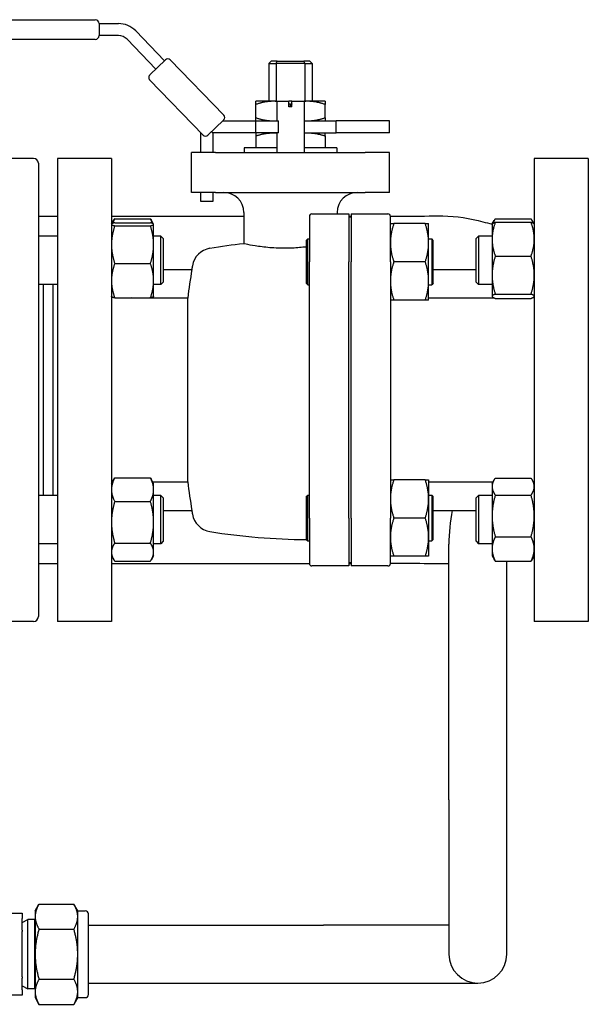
# Model space of a CAD drawing. Header units: inches. Extents: x 4 to 540, y 12 to 340.
# Tile 96 of 122: x 266 to 273, y 271 to 284. Entities that reach past the tile are written whole.
import ezdxf

# ---------------------------------------------------------------- set-up
doc = ezdxf.new("R2010")
doc.units = ezdxf.units.IN
doc.header["$LTSCALE"] = 16
doc.header["$MEASUREMENT"] = 0
doc.layers.get('0').update_dxf_attribs({"lineweight": 25})

msp = doc.modelspace()

# ---------------------------------------------------------------- linework, layer by layer
for p, q in [((260.825, 283.738), (266.654, 283.738)), ((266.704, 283.688), (266.954, 283.688)), ((266.704, 283.688), (266.704, 283.532)), ((267.178, 283.593), (267.552, 283.207)), ((266.654, 283.482), (260.825, 283.482)), ((266.954, 283.532), (266.704, 283.532)), ((267.44, 283.099), (267.066, 283.485)), ((267.36, 283.022), (267.563, 283.218)), ((267.627, 283.217), (268.319, 282.502)), ((268.933, 283.199), (268.903, 283.169)), ((268.903, 283.169), (268.998, 283.169)), ((268.903, 283.169), (268.903, 282.681)), ((269.01, 283.199), (268.933, 283.199)), ((268.998, 283.169), (268.998, 282.681)), ((269.37, 283.169), (268.998, 283.169)), ((269.01, 283.199), (269.359, 283.199)), ((269.436, 283.199), (269.359, 283.199)), ((269.37, 283.169), (269.37, 282.681)), ((269.37, 283.169), (269.466, 283.169)), ((269.436, 283.199), (269.466, 283.169)), ((269.466, 283.169), (269.466, 282.681)), ((268.052, 282.243), (267.359, 282.958)), ((268.959, 282.681), (268.734, 282.681)), ((268.734, 282.468), (268.734, 282.64)), ((269.008, 282.681), (268.959, 282.681)), ((269.008, 282.681), (269.164, 282.681)), ((269.008, 282.681), (269.008, 282.428)), ((269.164, 282.611), (269.164, 282.681)), ((269.204, 282.681), (269.164, 282.681)), ((269.204, 282.611), (269.164, 282.611)), ((269.184, 282.611), (269.184, 282.64)), ((269.204, 282.681), (269.361, 282.681)), ((269.204, 282.611), (269.204, 282.681)), ((269.409, 282.681), (269.361, 282.681)), ((269.361, 282.681), (269.361, 282.019)), ((269.634, 282.681), (269.409, 282.681)), ((269.634, 282.468), (269.634, 282.64)), ((268.318, 282.438), (268.115, 282.242)), ((268.307, 282.428), (268.736, 282.428)), ((268.736, 282.428), (269.028, 282.428)), ((268.736, 282.272), (268.736, 282.428)), ((269.028, 282.272), (269.028, 282.428)), ((269.361, 282.428), (269.775, 282.428)), ((270.468, 282.428), (269.775, 282.428)), ((269.775, 282.272), (269.775, 282.428)), ((270.468, 282.272), (270.468, 282.428)), ((268.024, 282.019), (268.024, 282.272)), ((268.18, 282.272), (268.164, 282.289)), ((268.736, 282.272), (268.18, 282.272)), ((268.18, 282.272), (268.18, 282.019)), ((268.734, 282.232), (268.734, 282.079)), ((269.028, 282.272), (268.736, 282.272)), ((269.008, 282.272), (269.008, 282.019)), ((269.361, 282.272), (269.775, 282.272)), ((269.634, 282.232), (269.634, 282.079)), ((270.468, 282.272), (269.775, 282.272)), ((269.008, 282.079), (268.585, 282.079)), ((268.585, 282.079), (268.585, 282.019)), ((269.784, 282.079), (269.361, 282.079)), ((269.784, 282.079), (269.784, 282.019)), ((265.854, 281.941), (265.229, 281.941)), ((266.164, 281.941), (266.164, 275.941)), ((266.864, 281.941), (266.164, 281.941)), ((266.864, 281.941), (266.864, 275.941)), ((268.214, 282.019), (267.9, 282.019)), ((267.9, 281.501), (267.9, 282.019)), ((268.214, 282.019), (270.154, 282.019)), ((270.468, 282.019), (270.154, 282.019)), ((270.468, 281.501), (270.468, 282.019)), ((272.344, 281.941), (272.344, 275.941)), ((273.044, 281.941), (272.344, 281.941)), ((273.044, 281.941), (273.044, 275.941)), ((265.917, 281.879), (265.917, 276.004)), ((268.214, 281.501), (267.9, 281.501)), ((268.024, 281.384), (268.024, 281.501)), ((268.18, 281.501), (268.18, 281.384)), ((268.214, 281.501), (270.154, 281.501)), ((270.468, 281.501), (270.154, 281.501)), ((268.18, 281.384), (268.024, 281.384)), ((265.917, 281.191), (266.164, 281.191)), ((266.864, 281.191), (268.579, 281.191)), ((266.906, 281.16), (267.369, 281.16)), ((268.579, 281.241), (268.579, 280.834)), ((269.429, 281.19), (269.429, 280.601)), ((269.461, 281.221), (269.939, 281.221)), ((269.789, 281.241), (269.789, 281.221)), ((269.939, 281.221), (269.939, 280.601)), ((269.939, 281.191), (269.969, 281.191)), ((269.969, 281.181), (269.939, 281.181)), ((269.969, 281.221), (270.448, 281.221)), ((269.969, 281.221), (269.969, 280.601)), ((270.479, 280.601), (270.479, 281.19)), ((266.864, 281.089), (266.865, 281.091)), ((266.865, 281.091), (266.894, 281.141)), ((266.906, 281.108), (267.369, 281.108)), ((266.906, 281.068), (267.369, 281.068)), ((267.41, 281.091), (267.381, 281.141)), ((267.411, 281.089), (267.41, 281.091)), ((267.411, 281.088), (267.411, 281.089)), ((267.411, 280.824), (267.411, 281.088)), ((270.931, 281.096), (270.524, 281.096)), ((270.975, 280.848), (270.975, 281.096)), ((271.797, 281.089), (271.799, 281.092)), ((271.797, 281.089), (271.797, 280.895)), ((271.799, 281.092), (271.824, 281.135)), ((271.839, 281.159), (272.302, 281.159)), ((271.839, 281.114), (272.302, 281.114)), ((272.343, 281.092), (272.318, 281.135)), ((272.344, 281.089), (272.343, 281.092)), ((266.164, 280.933), (265.917, 280.933)), ((267.505, 280.933), (267.411, 280.933)), ((267.505, 280.308), (267.505, 280.933)), ((267.536, 280.902), (267.505, 280.933)), ((271.589, 280.902), (271.62, 280.933)), ((271.62, 280.933), (271.62, 280.308)), ((271.797, 280.933), (271.62, 280.933)), ((267.411, 280.357), (267.411, 280.824)), ((267.536, 280.902), (267.536, 280.339)), ((269.389, 280.878), (269.409, 280.898)), ((269.389, 280.878), (269.389, 280.323)), ((269.409, 280.303), (269.409, 280.898)), ((269.409, 280.898), (269.429, 280.898)), ((270.975, 280.898), (271.015, 280.898)), ((270.975, 280.353), (270.975, 280.848)), ((271.015, 280.898), (271.015, 280.303)), ((271.035, 280.878), (271.015, 280.898)), ((271.035, 280.323), (271.035, 280.878)), ((271.589, 280.339), (271.589, 280.902)), ((271.797, 280.895), (271.797, 280.428)), ((271.839, 280.675), (272.302, 280.675)), ((266.906, 280.58), (267.369, 280.58)), ((269.429, 277.282), (269.429, 280.601)), ((269.939, 277.282), (269.939, 280.601)), ((269.969, 277.282), (269.969, 280.601)), ((270.479, 280.601), (270.479, 277.282)), ((270.931, 280.601), (270.524, 280.601)), ((267.536, 280.501), (267.906, 280.501)), ((271.035, 280.501), (271.589, 280.501)), ((271.797, 280.428), (271.797, 280.154)), ((266.164, 280.308), (265.917, 280.308)), ((265.979, 280.308), (265.979, 277.574)), ((266.104, 280.308), (266.104, 277.574)), ((267.411, 280.152), (267.411, 280.357)), ((267.505, 280.308), (267.411, 280.308)), ((267.536, 280.339), (267.505, 280.308)), ((269.389, 280.323), (269.409, 280.303)), ((269.409, 280.303), (269.429, 280.303)), ((270.975, 280.105), (270.975, 280.353)), ((270.975, 280.303), (271.015, 280.303)), ((271.035, 280.323), (271.015, 280.303)), ((271.589, 280.339), (271.62, 280.308)), ((271.797, 280.308), (271.62, 280.308)), ((266.864, 280.152), (266.865, 280.151)), ((267.411, 280.152), (267.41, 280.151)), ((271.797, 280.154), (271.797, 280.152)), ((271.797, 280.152), (271.799, 280.15)), ((271.839, 280.181), (272.302, 280.181)), ((272.344, 280.152), (272.343, 280.15)), ((266.906, 280.133), (267.369, 280.133)), ((267.852, 280.131), (267.164, 280.131)), ((267.852, 277.751), (267.852, 280.131)), ((270.931, 280.105), (270.524, 280.105)), ((271.829, 280.131), (270.975, 280.131)), ((271.839, 280.127), (272.302, 280.127)), ((266.864, 277.731), (266.894, 277.782)), ((266.906, 277.802), (267.369, 277.802)), ((267.411, 277.731), (267.381, 277.782)), ((267.399, 277.751), (267.852, 277.751)), ((267.411, 277.649), (267.411, 277.731)), ((270.931, 277.778), (270.524, 277.778)), ((270.975, 277.778), (270.975, 277.53)), ((270.975, 277.751), (271.81, 277.751)), ((271.797, 277.731), (271.824, 277.776)), ((271.797, 277.731), (271.797, 277.689)), ((271.839, 277.8), (272.302, 277.8)), ((272.344, 277.731), (272.318, 277.776)), ((267.411, 277.227), (267.411, 277.649)), ((271.797, 277.689), (271.797, 277.309)), ((266.164, 277.574), (265.917, 277.574)), ((266.906, 277.497), (267.369, 277.497)), ((267.505, 277.574), (267.411, 277.574)), ((267.505, 276.949), (267.505, 277.574)), ((267.536, 277.543), (267.505, 277.574)), ((267.536, 277.543), (267.536, 276.981)), ((269.389, 277.559), (269.409, 277.579)), ((269.389, 277.559), (269.389, 277.005)), ((269.409, 276.985), (269.409, 277.579)), ((269.409, 277.579), (269.429, 277.579)), ((270.975, 277.579), (271.015, 277.579)), ((270.975, 277.53), (270.975, 277.034)), ((271.015, 277.579), (271.015, 276.985)), ((271.035, 277.559), (271.015, 277.579)), ((271.035, 277.005), (271.035, 277.559)), ((271.589, 277.543), (271.62, 277.574)), ((271.589, 276.981), (271.589, 277.543)), ((271.62, 277.574), (271.62, 276.949)), ((271.797, 277.574), (271.62, 277.574)), ((271.839, 277.578), (272.302, 277.578)), ((267.536, 277.381), (267.906, 277.381)), ((271.035, 277.381), (271.589, 277.381)), ((267.411, 276.84), (267.411, 277.227)), ((269.429, 277.282), (269.429, 276.693)), ((269.939, 277.282), (269.939, 276.661)), ((269.969, 277.282), (269.969, 276.661)), ((270.479, 276.693), (270.479, 277.282)), ((270.931, 277.282), (270.524, 277.282)), ((271.797, 277.309), (271.797, 276.882)), ((266.906, 276.957), (267.369, 276.957)), ((267.536, 276.981), (267.505, 276.949)), ((269.389, 277.005), (269.409, 276.985)), ((269.409, 276.985), (269.429, 276.985)), ((270.975, 277.034), (270.975, 276.786)), ((270.975, 276.985), (271.015, 276.985)), ((271.035, 277.005), (271.015, 276.985)), ((271.589, 276.981), (271.62, 276.949)), ((271.839, 277.04), (272.302, 277.04)), ((266.164, 276.949), (265.917, 276.949)), ((267.505, 276.949), (267.411, 276.949)), ((267.411, 276.793), (267.411, 276.84)), ((271.238, 273.631), (271.238, 276.941)), ((271.797, 276.949), (271.62, 276.949)), ((271.797, 276.882), (271.797, 276.793)), ((266.864, 276.793), (266.894, 276.742)), ((266.906, 276.722), (267.369, 276.722)), ((267.411, 276.793), (267.381, 276.742)), ((269.969, 276.701), (269.939, 276.701)), ((270.931, 276.786), (270.524, 276.786)), ((271.797, 276.793), (271.824, 276.748)), ((271.839, 276.723), (272.302, 276.723)), ((271.988, 273.631), (271.988, 276.723)), ((272.344, 276.793), (272.318, 276.748)), ((265.917, 276.691), (266.164, 276.691)), ((266.864, 276.691), (269.429, 276.691)), ((269.939, 276.661), (269.461, 276.661)), ((269.939, 276.691), (269.969, 276.691)), ((270.448, 276.661), (269.969, 276.661)), ((265.854, 275.941), (265.229, 275.941)), ((266.864, 275.941), (266.164, 275.941)), ((273.044, 275.941), (272.344, 275.941)), ((271.238, 273.631), (271.238, 271.631)), ((271.988, 271.631), (271.988, 273.631)), ((265.875, 272.193), (265.925, 272.28)), ((265.925, 272.28), (266.377, 272.28)), ((266.427, 272.193), (266.377, 272.28)), ((265.526, 272.162), (265.705, 272.162)), ((265.705, 272.162), (265.705, 272.091)), ((265.875, 272.193), (265.875, 272.118)), ((265.875, 272.118), (265.875, 271.631)), ((266.427, 272.118), (266.427, 272.193)), ((266.427, 272.193), (266.525, 272.193)), ((266.427, 271.631), (266.427, 272.118)), ((266.565, 271.108), (266.565, 272.153)), ((265.705, 271.943), (265.705, 272.091)), ((265.705, 272.042), (265.78, 272.082)), ((265.78, 271.18), (265.78, 272.082)), ((265.867, 272.079), (265.78, 272.082)), ((265.867, 272.079), (265.867, 271.183)), ((265.875, 272.066), (265.867, 272.079)), ((266.565, 272.006), (269.613, 272.006)), ((271.238, 272.006), (269.613, 272.006)), ((265.705, 271.943), (265.705, 271.926)), ((265.705, 271.336), (265.705, 271.926)), ((265.925, 271.956), (266.377, 271.956)), ((265.875, 271.631), (265.875, 271.144)), ((266.427, 271.144), (266.427, 271.631)), ((265.705, 271.336), (265.705, 271.318)), ((265.705, 271.171), (265.705, 271.318)), ((265.705, 271.22), (265.78, 271.18)), ((265.925, 271.306), (266.377, 271.306)), ((266.565, 271.256), (269.613, 271.256)), ((269.613, 271.256), (271.613, 271.256)), ((265.705, 271.1), (264.285, 271.1)), ((265.705, 271.171), (265.705, 271.1)), ((265.867, 271.183), (265.78, 271.18)), ((265.875, 271.196), (265.867, 271.183)), ((265.875, 271.144), (265.875, 271.068)), ((266.427, 271.068), (266.427, 271.144)), ((265.875, 271.068), (265.925, 270.981)), ((265.925, 270.981), (266.377, 270.981)), ((266.427, 271.068), (266.377, 270.981)), ((266.427, 271.068), (266.525, 271.068))]:
    msp.add_line(p, q)
for centre, radius, start, end in [((266.654, 283.688), 0.05, 0, 90), ((266.954, 283.376), 0.312, 44.0874, 90), ((266.654, 283.532), 0.05, 270, 0), ((266.954, 283.376), 0.156, 44.0874, 90), ((267.594, 283.185), 0.045, 44.0874, 134.0874), ((267.392, 282.989), 0.045, 134.0874, 224.0874), ((268.287, 282.471), 0.045, 314.0874, 44.0874), ((268.084, 282.274), 0.045, 224.0874, 314.0874), ((265.854, 281.879), 0.0625, 0, 90), ((268.32, 281.241), 0.259, 0, 90), ((270.049, 281.241), 0.259, 90, 180), ((269.461, 281.19), 0.0312, 90, 180), ((270.448, 281.19), 0.0312, 0, 90), ((269.429, 272.799), 8.08, 96.0394, 99.1742), ((268.185, 280.504), 0.276, 99.1742, 170.2114), ((277.242, 278.941), 9.466, 170.2114, 170.5147), ((277.242, 278.941), 9.465, 170.5134, 172.7787), ((277.242, 278.941), 9.465, 187.2213, 189.4866), ((277.242, 278.941), 9.466, 189.4853, 189.7886), ((273.613, 276.941), 2.375, 169.3235, 180), ((268.185, 277.379), 0.276, 189.7886, 260.8258), ((269.429, 285.083), 8.08, 260.8258, 269.7246), ((269.461, 276.693), 0.0312, 180, 270), ((270.448, 276.693), 0.0312, 270, 0), ((265.854, 276.004), 0.0625, 270, 0), ((266.525, 272.153), 0.04, 0, 90), ((271.613, 271.631), 0.375, 180, 0), ((266.525, 271.108), 0.04, 270, 0)]:
    msp.add_arc(centre, radius, start, end)
for points in [[(268.998, 283.169), (269.002, 283.179), (269.006, 283.189), (269.01, 283.199)], [(269.37, 283.169), (269.367, 283.179), (269.363, 283.189), (269.359, 283.199)], [(267.164, 280.131), (267.153, 280.131), (267.141, 280.132), (267.13, 280.133)]]:
    msp.add_open_spline(points, degree=3)
for points, weights in [([(268.734, 282.64), (268.734, 282.681), (268.734, 282.681)], [1.44984685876, 1.56199290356, 1.56199290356]), ([(268.959, 282.681), (268.855, 282.681), (268.734, 282.64)], [1.56199290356, 1.56199290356, 1.44984685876]), ([(269.008, 282.679), (268.984, 282.681), (268.959, 282.681)], [1.55592967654, 1.56199290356, 1.56199290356]), ([(269.184, 282.64), (269.174, 282.644), (269.164, 282.647)], [1.44984685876, 1.45862636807, 1.46671856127]), ([(269.204, 282.647), (269.194, 282.644), (269.184, 282.64)], [1.46671856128, 1.45862636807, 1.44984685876]), ([(269.409, 282.681), (269.385, 282.681), (269.361, 282.679)], [1.56199290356, 1.56199290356, 1.55592967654]), ([(269.634, 282.64), (269.514, 282.681), (269.409, 282.681)], [1.44984685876, 1.56199290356, 1.56199290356]), ([(269.634, 282.681), (269.634, 282.681), (269.634, 282.64)], [1.56199290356, 1.56199290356, 1.44984685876]), ([(268.734, 282.428), (268.734, 282.428), (268.734, 282.468)], [1.56199290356, 1.56199290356, 1.44984685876]), ([(268.734, 282.468), (268.855, 282.428), (268.959, 282.428)], [1.44984685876, 1.56199290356, 1.56199290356]), ([(269.409, 282.428), (269.514, 282.428), (269.634, 282.468)], [1.56199290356, 1.56199290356, 1.44984685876]), ([(269.634, 282.468), (269.634, 282.428), (269.634, 282.428)], [1.44984685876, 1.56199290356, 1.56199290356]), ([(268.959, 282.428), (268.984, 282.428), (269.008, 282.43)], [1.56199290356, 1.56199290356, 1.55592967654]), ([(269.361, 282.43), (269.385, 282.428), (269.409, 282.428)], [1.55592967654, 1.56199290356, 1.56199290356]), ([(268.734, 282.272), (268.734, 282.272), (268.734, 282.232)], [1.56199290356, 1.56199290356, 1.44984685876]), ([(268.734, 282.232), (268.855, 282.272), (268.959, 282.272)], [1.44984685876, 1.56199290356, 1.56199290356]), ([(268.959, 282.272), (268.984, 282.272), (269.008, 282.27)], [1.56199290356, 1.56199290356, 1.55592967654]), ([(269.361, 282.27), (269.385, 282.272), (269.409, 282.272)], [1.55592967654, 1.56199290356, 1.56199290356]), ([(269.409, 282.272), (269.514, 282.272), (269.634, 282.232)], [1.56199290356, 1.56199290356, 1.44984685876]), ([(269.634, 282.232), (269.634, 282.272), (269.634, 282.272)], [1.44984685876, 1.56199290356, 1.56199290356]), ([(266.906, 281.16), (266.89, 281.129), (266.88, 281.1)], [1.10906450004, 1.10287137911, 1.08508349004]), ([(266.894, 281.141), (266.9, 281.151), (266.906, 281.16)], [1.10204957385, 1.10652886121, 1.10906450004]), ([(267.369, 281.16), (267.376, 281.151), (267.381, 281.141)], [1.10906450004, 1.10652886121, 1.10204957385]), ([(267.395, 281.1), (267.385, 281.129), (267.369, 281.16)], [1.08508349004, 1.10287137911, 1.10906450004]), ([(266.906, 281.108), (266.864, 281.097), (266.864, 281.088)], [1.10906450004, 1.0930923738, 1]), ([(266.864, 281.088), (266.864, 281.079), (266.906, 281.068)], [1, 1.0930923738, 1.10906450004]), ([(266.906, 281.068), (266.864, 280.937), (266.864, 280.824)], [1.10906450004, 1.0930923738, 1]), ([(267.411, 281.088), (267.411, 281.097), (267.369, 281.108)], [1, 1.0930923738, 1.10906450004]), ([(267.369, 281.068), (267.411, 281.079), (267.411, 281.088)], [1.10906450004, 1.0930923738, 1]), ([(267.411, 280.824), (267.411, 280.937), (267.369, 281.068)], [1, 1.0930923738, 1.10906450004]), ([(270.479, 281.096), (270.479, 281.096), (270.524, 281.096)], [1.93481454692, 1.93481454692, 1.79590111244]), ([(270.524, 281.096), (270.479, 280.963), (270.479, 280.848)], [1.79590111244, 1.93481454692, 1.93481454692]), ([(270.931, 281.096), (270.975, 281.096), (270.975, 281.096)], [1.79590111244, 1.93481454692, 1.93481454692]), ([(270.975, 280.848), (270.975, 280.963), (270.931, 281.096)], [1.93481454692, 1.93481454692, 1.79590111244]), ([(271.839, 281.114), (271.797, 280.996), (271.797, 280.895)], [1.10906450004, 1.0930923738, 1]), ([(271.799, 281.092), (271.805, 281.102), (271.839, 281.114)], [1.03012463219, 1.09587787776, 1.10906450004]), ([(271.839, 281.159), (271.817, 281.128), (271.807, 281.1)], [1.10906450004, 1.10058521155, 1.07037081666]), ([(272.335, 281.1), (272.325, 281.128), (272.302, 281.159)], [1.07037081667, 1.10058521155, 1.10906450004]), ([(272.302, 281.114), (272.337, 281.102), (272.343, 281.092)], [1.10906450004, 1.09587787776, 1.0301246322]), ([(272.344, 280.895), (272.344, 280.996), (272.302, 281.114)], [1, 1.0930923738, 1.10906450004]), ([(266.864, 280.824), (266.864, 280.711), (266.906, 280.58)], [1, 1.0930923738, 1.10906450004]), ([(267.369, 280.58), (267.411, 280.711), (267.411, 280.824)], [1.10906450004, 1.0930923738, 1]), ([(270.479, 280.848), (270.479, 280.733), (270.524, 280.601)], [1.93481454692, 1.93481454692, 1.79590111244]), ([(270.931, 280.601), (270.975, 280.733), (270.975, 280.848)], [1.79590111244, 1.93481454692, 1.93481454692]), ([(271.797, 280.895), (271.797, 280.793), (271.839, 280.675)], [1, 1.0930923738, 1.10906450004]), ([(272.302, 280.675), (272.344, 280.793), (272.344, 280.895)], [1.10906450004, 1.0930923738, 1]), ([(271.839, 280.675), (271.797, 280.543), (271.797, 280.428)], [1.10906450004, 1.0930923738, 1]), ([(272.344, 280.428), (272.344, 280.543), (272.302, 280.675)], [1, 1.0930923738, 1.10906450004]), ([(266.906, 280.58), (266.864, 280.461), (266.864, 280.357)], [1.10906450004, 1.0930923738, 1]), ([(267.411, 280.357), (267.411, 280.461), (267.369, 280.58)], [1, 1.0930923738, 1.10906450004]), ([(270.524, 280.601), (270.479, 280.468), (270.479, 280.353)], [1.79590111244, 1.93481454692, 1.93481454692]), ([(270.975, 280.353), (270.975, 280.468), (270.931, 280.601)], [1.93481454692, 1.93481454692, 1.79590111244]), ([(271.797, 280.428), (271.797, 280.314), (271.839, 280.181)], [1, 1.0930923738, 1.10906450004]), ([(272.302, 280.181), (272.344, 280.314), (272.344, 280.428)], [1.10906450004, 1.0930923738, 1]), ([(266.864, 280.357), (266.864, 280.253), (266.906, 280.133)], [1, 1.0930923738, 1.10906450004]), ([(267.369, 280.133), (267.411, 280.253), (267.411, 280.357)], [1.10906450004, 1.0930923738, 1]), ([(270.479, 280.353), (270.479, 280.238), (270.524, 280.105)], [1.93481454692, 1.93481454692, 1.79590111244]), ([(270.931, 280.105), (270.975, 280.238), (270.975, 280.353)], [1.79590111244, 1.93481454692, 1.93481454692]), ([(266.906, 280.133), (266.87, 280.142), (266.865, 280.151)], [1.10906450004, 1.09514372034, 1.0226401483]), ([(267.41, 280.151), (267.406, 280.142), (267.369, 280.133)], [1.0226401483, 1.09514372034, 1.10906450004]), ([(271.839, 280.181), (271.797, 280.167), (271.797, 280.154)], [1.10906450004, 1.0930923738, 1]), ([(271.797, 280.154), (271.797, 280.142), (271.839, 280.127)], [1, 1.0930923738, 1.10906450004]), ([(272.344, 280.154), (272.344, 280.167), (272.302, 280.181)], [1, 1.0930923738, 1.10906450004]), ([(272.302, 280.127), (272.344, 280.142), (272.344, 280.154)], [1.10906450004, 1.0930923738, 1]), ([(270.524, 280.105), (270.479, 280.105), (270.479, 280.105)], [1.79590111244, 1.93481454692, 1.93481454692]), ([(270.975, 280.105), (270.975, 280.105), (270.931, 280.105)], [1.93481454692, 1.93481454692, 1.79590111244]), ([(266.906, 277.802), (266.864, 277.72), (266.864, 277.649)], [1.10906450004, 1.0930923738, 1]), ([(266.894, 277.782), (266.9, 277.792), (266.906, 277.802)], [1.10204957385, 1.10652886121, 1.10906450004]), ([(267.369, 277.802), (267.376, 277.792), (267.381, 277.782)], [1.10906450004, 1.10652886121, 1.10204957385]), ([(267.411, 277.649), (267.411, 277.72), (267.369, 277.802)], [1, 1.0930923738, 1.10906450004]), ([(270.479, 277.778), (270.479, 277.778), (270.524, 277.778)], [1.93481454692, 1.93481454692, 1.79590111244]), ([(270.524, 277.778), (270.479, 277.645), (270.479, 277.53)], [1.79590111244, 1.93481454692, 1.93481454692]), ([(270.931, 277.778), (270.975, 277.778), (270.975, 277.778)], [1.79590111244, 1.93481454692, 1.93481454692]), ([(270.975, 277.53), (270.975, 277.645), (270.931, 277.778)], [1.93481454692, 1.93481454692, 1.79590111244]), ([(271.839, 277.8), (271.797, 277.741), (271.797, 277.689)], [1.10906450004, 1.0930923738, 1]), ([(272.344, 277.689), (272.344, 277.741), (272.302, 277.8)], [1, 1.0930923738, 1.10906450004]), ([(266.864, 277.649), (266.864, 277.579), (266.906, 277.497)], [1, 1.0930923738, 1.10906450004]), ([(267.369, 277.497), (267.411, 277.579), (267.411, 277.649)], [1.10906450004, 1.0930923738, 1]), ([(271.797, 277.689), (271.797, 277.638), (271.839, 277.578)], [1, 1.0930923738, 1.10906450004]), ([(272.302, 277.578), (272.344, 277.638), (272.344, 277.689)], [1.10906450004, 1.0930923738, 1]), ([(266.906, 277.497), (266.864, 277.352), (266.864, 277.227)], [1.10906450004, 1.0930923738, 1]), ([(267.411, 277.227), (267.411, 277.352), (267.369, 277.497)], [1, 1.0930923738, 1.10906450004]), ([(270.479, 277.53), (270.479, 277.415), (270.524, 277.282)], [1.93481454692, 1.93481454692, 1.79590111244]), ([(270.931, 277.282), (270.975, 277.415), (270.975, 277.53)], [1.79590111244, 1.93481454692, 1.93481454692]), ([(271.839, 277.578), (271.797, 277.434), (271.797, 277.309)], [1.10906450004, 1.0930923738, 1]), ([(272.344, 277.309), (272.344, 277.434), (272.302, 277.578)], [1, 1.0930923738, 1.10906450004]), ([(266.864, 277.227), (266.864, 277.102), (266.906, 276.957)], [1, 1.0930923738, 1.10906450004]), ([(267.369, 276.957), (267.411, 277.102), (267.411, 277.227)], [1.10906450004, 1.0930923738, 1]), ([(270.524, 277.282), (270.479, 277.149), (270.479, 277.034)], [1.79590111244, 1.93481454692, 1.93481454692]), ([(270.975, 277.034), (270.975, 277.149), (270.931, 277.282)], [1.93481454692, 1.93481454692, 1.79590111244]), ([(271.797, 277.309), (271.797, 277.184), (271.839, 277.04)], [1, 1.0930923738, 1.10906450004]), ([(272.302, 277.04), (272.344, 277.184), (272.344, 277.309)], [1.10906450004, 1.0930923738, 1]), ([(266.906, 276.957), (266.864, 276.894), (266.864, 276.84)], [1.10906450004, 1.0930923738, 1]), ([(267.411, 276.84), (267.411, 276.894), (267.369, 276.957)], [1, 1.0930923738, 1.10906450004]), ([(270.479, 277.034), (270.479, 276.919), (270.524, 276.786)], [1.93481454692, 1.93481454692, 1.79590111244]), ([(270.931, 276.786), (270.975, 276.919), (270.975, 277.034)], [1.79590111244, 1.93481454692, 1.93481454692]), ([(271.839, 277.04), (271.797, 276.955), (271.797, 276.882)], [1.10906450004, 1.0930923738, 1]), ([(272.344, 276.882), (272.344, 276.955), (272.302, 277.04)], [1, 1.0930923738, 1.10906450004]), ([(266.864, 276.84), (266.864, 276.785), (266.906, 276.722)], [1, 1.0930923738, 1.10906450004]), ([(267.369, 276.722), (267.411, 276.785), (267.411, 276.84)], [1.10906450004, 1.0930923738, 1]), ([(271.797, 276.882), (271.797, 276.808), (271.839, 276.723)], [1, 1.0930923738, 1.10906450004]), ([(272.302, 276.723), (272.344, 276.808), (272.344, 276.882)], [1.10906450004, 1.0930923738, 1]), ([(270.524, 276.786), (270.479, 276.786), (270.479, 276.786)], [1.79590111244, 1.93481454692, 1.93481454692]), ([(270.975, 276.786), (270.975, 276.786), (270.931, 276.786)], [1.93481454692, 1.93481454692, 1.79590111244]), ([(271.839, 276.723), (271.831, 276.736), (271.824, 276.748)], [1.10906450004, 1.10566372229, 1.09876671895]), ([(272.318, 276.748), (272.311, 276.736), (272.302, 276.723)], [1.09876671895, 1.10566372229, 1.10906450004]), ([(265.925, 272.28), (265.875, 272.193), (265.875, 272.118)], [1, 1.0379548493, 1]), ([(266.427, 272.118), (266.427, 272.193), (266.377, 272.28)], [1, 1.0379548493, 1]), ([(265.875, 272.118), (265.875, 272.043), (265.925, 271.956)], [1, 1.0379548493, 1]), ([(266.377, 271.956), (266.427, 272.043), (266.427, 272.118)], [1, 1.0379548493, 1]), ([(265.925, 271.956), (265.875, 271.782), (265.875, 271.631)], [1, 1.0379548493, 1]), ([(266.427, 271.631), (266.427, 271.782), (266.377, 271.956)], [1, 1.0379548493, 1]), ([(265.875, 271.631), (265.875, 271.48), (265.925, 271.306)], [1, 1.0379548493, 1]), ([(266.377, 271.306), (266.427, 271.48), (266.427, 271.631)], [1, 1.0379548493, 1]), ([(265.925, 271.306), (265.875, 271.219), (265.875, 271.144)], [1, 1.0379548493, 1]), ([(266.427, 271.144), (266.427, 271.219), (266.377, 271.306)], [1, 1.0379548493, 1]), ([(265.875, 271.144), (265.875, 271.068), (265.925, 270.981)], [1, 1.0379548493, 1]), ([(266.377, 270.981), (266.427, 271.068), (266.427, 271.144)], [1, 1.0379548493, 1])]:
    msp.add_rational_spline(points, weights, degree=2)
for points, knots in [([(270.479, 281.191), (270.548, 281.191), (270.617, 281.191), (270.843, 281.191), (271.001, 281.198), (271.335, 281.195), (271.512, 281.165), (271.718, 281.11), (271.758, 281.099), (271.797, 281.087)], [0.476186, 0.476186, 0.476186, 0.476186, 1, 1, 2.200161, 2.200161, 3.548972, 3.548972, 3.875537, 3.875537, 3.875537, 3.875537]), ([(269.184, 280.778), (269.17, 280.778), (269.156, 280.778), (269.063, 280.776), (268.987, 280.779), (268.845, 280.79), (268.781, 280.799), (268.676, 280.815), (268.637, 280.823), (268.59, 280.832), (268.579, 280.834), (268.579, 280.834)], [-9.0828, -9.0828, -9.0828, -9.0828, -8.973232, -8.973232, -8.37772, -8.37772, -7.763923, -7.763923, -7.157831, -7.157831, -6.654224, -6.654224, -6.654224, -6.654224]), ([(269.389, 280.794), (269.382, 280.793), (269.375, 280.792), (269.309, 280.785), (269.247, 280.78), (269.184, 280.778)], [-9.6175905, -9.6175905, -9.6175905, -9.6175905, -9.5600825, -9.5600825, -9.0828001, -9.0828001, -9.0828001, -9.0828001]), ([(271.238, 276.689), (271.131, 276.685), (271.023, 276.687), (270.771, 276.693), (270.625, 276.692), (270.479, 276.692)], [8.074506, 8.074506, 8.074506, 8.074506, 8.885013, 8.885013, 9.996894, 9.996894, 9.996894, 9.996894])]:
    msp.add_open_spline(points, degree=3, knots=knots)

doc.saveas('drawing.dxf')
